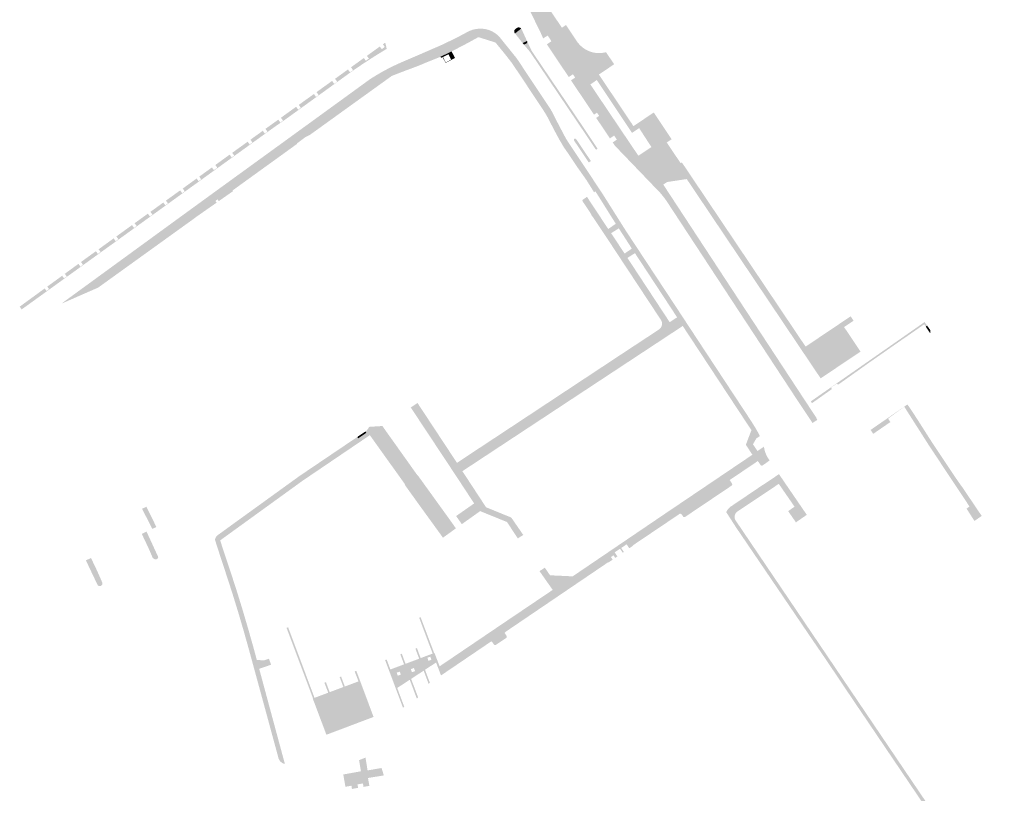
# Model space of a CAD drawing. Header units: inches. Extents: x 83219 to 84793, y 445831 to 447244.
# Tile 10 of 17: x 83554 to 83856, y 446678 to 446915. Entities that reach past the tile are written whole.
import ezdxf

# ---------------------------------------------------------------- set-up
doc = ezdxf.new("R2010")
doc.units = ezdxf.units.IN
doc.header["$MEASUREMENT"] = 0

msp = doc.modelspace()

# ---------------------------------------------------------------- hatches: boundary and pattern name
for points in [[(83731.1, 446896.65), (83729.12, 446895.28), (83738.66, 446881.11), (83736.41, 446879.59), (83735.13, 446878.73), (83730.9, 446885.03), (83731.81, 446885.64), (83731.17, 446886.63), (83730.25, 446886.01), (83723.18, 446896.54), (83724.46, 446897.4), (83723.79, 446898.41), (83722.5, 446897.55), (83715.76, 446907.59), (83717.17, 446908.54), (83716.02, 446910.29), (83714.66, 446909.42), (83714.53, 446909.67), (83714.41, 446909.92), (83714.29, 446910.18), (83714.18, 446910.43), (83714.06, 446910.69), (83713.96, 446910.95), (83710.43, 446918.17), (83710.25, 446918.55), (83710.1, 446918.94), (83709.99, 446919.35), (83709.91, 446919.76), (83709.86, 446920.18), (83709.85, 446920.6), (83709.88, 446921.02), (83709.94, 446921.44), (83710.03, 446921.84), (83710.16, 446922.24), (83710.33, 446922.63), (83710.52, 446923), (83710.75, 446923.36), (83711, 446923.69), (83711.43, 446924.12), (83714.51, 446921.44), (83720.39, 446912.68), (83721.63, 446913.52), (83724.74, 446908.86), (83731.74, 446898.33), (83730.53, 446897.51), (83731.1, 446896.65)], [(83634.38, 446873.64), (83621.05, 446864.02), (83619.3, 446862.75), (83619.45, 446862.55), (83615.08, 446859.49), (83614.69, 446860.02), (83614.02, 446859.54), (83614.41, 446859.02), (83607.72, 446854.34), (83607.74, 446854.32), (83592.98, 446843.7), (83578.06, 446832.96), (83577.92, 446832.9), (83574.74, 446831.51), (83569.82, 446829.35), (83567.8, 446828.47), (83566.94, 446828.1), (83567.03, 446828.18), (83567.11, 446828.25), (83567.2, 446828.33), (83567.29, 446828.41), (83567.38, 446828.48), (83567.47, 446828.55), (83605.16, 446856.01), (83605.41, 446855.66), (83613.52, 446861.53), (83613.25, 446861.89), (83636.41, 446878.69), (83636.69, 446878.31), (83642.38, 446882.39), (83642.07, 446882.8), (83661.49, 446896.9), (83662.32, 446897.43), (83663.77, 446898.31), (83665.24, 446899.16), (83666.74, 446899.97), (83668.06, 446900.65), (83669.4, 446901.29), (83670.75, 446901.91), (83677.17, 446904.67), (83683.58, 446907.45), (83688.1, 446909.63), (83688.98, 446910.1), (83691.63, 446911.52), (83694.75, 446909.8), (83694.58, 446909.71), (83694.09, 446909.44), (83691.4, 446907.96), (83686.52, 446905.41), (83683.09, 446903.76), (83682.61, 446903.57), (83679.13, 446902.18), (83678.93, 446902.09), (83678.72, 446902), (83678.52, 446901.92), (83678.32, 446901.83), (83678.11, 446901.74), (83677.91, 446901.66), (83677.71, 446901.57), (83677.5, 446901.49), (83677.3, 446901.4), (83677.09, 446901.32), (83676.89, 446901.24), (83676.68, 446901.15), (83676.48, 446901.07), (83676.27, 446900.99), (83676.07, 446900.91), (83675.86, 446900.83), (83675.66, 446900.75), (83675.45, 446900.67), (83675.24, 446900.59), (83675.04, 446900.51), (83674.83, 446900.43), (83674.62, 446900.35), (83674.42, 446900.28), (83674.21, 446900.2), (83674, 446900.12), (83673.79, 446900.05), (83673.59, 446899.97), (83673.38, 446899.9), (83673.17, 446899.82), (83673.01, 446899.77), (83673.01, 446899.77), (83671.03, 446899.01), (83668.18, 446897.91), (83663.74, 446894.71), (83659.79, 446891.87), (83655.59, 446888.85), (83651.4, 446885.83), (83647.21, 446882.81), (83643.01, 446879.79), (83641.65, 446879.12), (83639.22, 446877.29), (83638.93, 446876.93), (83634.38, 446873.64)], [(83700.98, 446910.09), (83701.4, 446909.64), (83700.01, 446908.15), (83694.75, 446909.8), (83691.63, 446911.52), (83692.27, 446911.8), (83692.93, 446912.04), (83693.61, 446912.21), (83694.3, 446912.33), (83695.05, 446912.4), (83695.8, 446912.39), (83696.56, 446912.32), (83697.3, 446912.18), (83697.88, 446912.01), (83698.45, 446911.8), (83699, 446911.54), (83699.52, 446911.24), (83700.04, 446910.9), (83700.53, 446910.52), (83700.98, 446910.09)], [(83707.89, 446912.42), (83705.99, 446910.94), (83705.94, 446911.01), (83705.9, 446911.07), (83705.86, 446911.14), (83705.83, 446911.21), (83705.8, 446911.28), (83705.78, 446911.36), (83705.76, 446911.44), (83705.76, 446911.52), (83705.75, 446911.59), (83705.76, 446911.67), (83705.77, 446911.75), (83705.79, 446911.83), (83705.82, 446911.91), (83705.85, 446911.98), (83705.89, 446912.05), (83705.93, 446912.12), (83705.98, 446912.18), (83706.04, 446912.24), (83706.1, 446912.3), (83706.16, 446912.34), (83706.72, 446912.72), (83706.82, 446912.75), (83706.92, 446912.77), (83707.02, 446912.78), (83707.12, 446912.78), (83707.22, 446912.77), (83707.32, 446912.75), (83707.42, 446912.72), (83707.51, 446912.69), (83707.59, 446912.65), (83707.67, 446912.6), (83707.75, 446912.55), (83707.82, 446912.49), (83707.89, 446912.42), (83707.89, 446912.42)], [(83708.05, 446912.18), (83709.67, 446908.61), (83708.34, 446907.98), (83705.99, 446910.94), (83707.89, 446912.42), (83707.92, 446912.38), (83707.95, 446912.35), (83707.98, 446912.31), (83708, 446912.27), (83708.03, 446912.22), (83708.05, 446912.18), (83708.05, 446912.18)], [(83561.11, 446832.31), (83561.64, 446832.7), (83562.19, 446831.94), (83562.98, 446832.51), (83562.42, 446833.26), (83567, 446836.59), (83567.59, 446835.79), (83568.4, 446836.37), (83567.81, 446837.19), (83571.99, 446840.23), (83572.6, 446839.4), (83573.38, 446839.98), (83572.78, 446840.81), (83577.36, 446844.12), (83577.96, 446843.28), (83578.78, 446843.89), (83578.19, 446844.72), (83582.8, 446848.05), (83583.41, 446847.21), (83584.25, 446847.8), (83583.63, 446848.65), (83588.44, 446852.13), (83589.06, 446851.28), (83589.86, 446851.85), (83589.24, 446852.71), (83593.3, 446855.64), (83593.92, 446854.78), (83594.71, 446855.34), (83594.09, 446856.2), (83598.05, 446859.06), (83598.67, 446858.2), (83599.47, 446858.78), (83598.85, 446859.64), (83603.21, 446862.78), (83603.81, 446861.94), (83604.62, 446862.5), (83604.01, 446863.35), (83608.27, 446866.43), (83608.87, 446865.6), (83609.67, 446866.17), (83609.07, 446867), (83612.97, 446869.82), (83613.57, 446868.98), (83614.61, 446869.74), (83614.01, 446870.57), (83618.41, 446873.75), (83619.02, 446872.9), (83619.82, 446873.46), (83619.2, 446874.31), (83623.93, 446877.72), (83624.54, 446876.87), (83625.38, 446877.49), (83624.78, 446878.33), (83628.59, 446881.07), (83629.2, 446880.22), (83629.99, 446880.83), (83629.4, 446881.66), (83633.33, 446884.48), (83633.98, 446883.58), (83634.77, 446884.19), (83634.14, 446885.07), (83638.81, 446888.43), (83639.45, 446887.54), (83640.25, 446888.13), (83639.62, 446889.01), (83644.27, 446892.35), (83644.92, 446891.46), (83645.73, 446892.02), (83645.07, 446892.93), (83649.85, 446896.37), (83650.49, 446895.48), (83651.41, 446896.13), (83650.76, 446897.02), (83654.72, 446899.88), (83655.34, 446899.02), (83656.27, 446899.66), (83655.66, 446900.56), (83659.62, 446903.41), (83660.2, 446902.53), (83661.14, 446903.23), (83660.53, 446904.06), (83664.5, 446906.92), (83665.1, 446906.11), (83666, 446906.79), (83665.47, 446907.62), (83666.09, 446908.07), (83666.22, 446907.89), (83666.62, 446906.21), (83664.68, 446905.03), (83662.75, 446903.83), (83660.84, 446902.61), (83658.97, 446901.37), (83657.12, 446900.12), (83655.28, 446898.83), (83634.88, 446884.09), (83632.2, 446882.26), (83561.75, 446831.43), (83561.11, 446832.31)], [(83701.4, 446909.64), (83706.35, 446903.5), (83706.94, 446902.67), (83716.9, 446887.68), (83717.42, 446886.78), (83718.31, 446884.99), (83719.65, 446882.42), (83721.57, 446878.78), (83722.65, 446877.07), (83726.47, 446871.34), (83724.87, 446870.27), (83722.21, 446874.26), (83721.06, 446875.89), (83719.54, 446878.46), (83718.03, 446881.28), (83715.72, 446885.72), (83714.79, 446887.22), (83712.05, 446891.35), (83707.25, 446898.59), (83704.9, 446902.04), (83703.27, 446904.15), (83700.01, 446908.15), (83701.4, 446909.64)], [(83709.67, 446908.61), (83709.7, 446908.53), (83709.72, 446908.48), (83709.73, 446908.43), (83709.73, 446908.39), (83709.74, 446908.34), (83709.74, 446908.29), (83709.73, 446908.24), (83709.72, 446908.2), (83709.71, 446908.15), (83709.69, 446908.11), (83709.67, 446908.06), (83709.65, 446908.02), (83709.63, 446907.98), (83709.6, 446907.95), (83709.56, 446907.91), (83709.53, 446907.88), (83709.49, 446907.85), (83709.13, 446907.67), (83709.09, 446907.66), (83709.05, 446907.64), (83709.01, 446907.63), (83708.97, 446907.62), (83708.93, 446907.61), (83708.89, 446907.61), (83708.85, 446907.61), (83708.81, 446907.61), (83708.76, 446907.62), (83708.72, 446907.63), (83708.68, 446907.65), (83708.64, 446907.67), (83708.6, 446907.69), (83708.57, 446907.72), (83708.54, 446907.74), (83708.51, 446907.78), (83708.48, 446907.81), (83708.34, 446907.98), (83709.67, 446908.61), (83709.67, 446908.61)], [(83727.89, 446880.75), (83731.33, 446875.6), (83730.87, 446875.22), (83727.41, 446880.37), (83710.6, 446905.28), (83708.46, 446907.8), (83708.48, 446907.81), (83708.51, 446907.78), (83708.54, 446907.74), (83708.57, 446907.72), (83708.6, 446907.69), (83708.64, 446907.67), (83708.68, 446907.65), (83708.72, 446907.63), (83708.76, 446907.62), (83708.81, 446907.61), (83708.85, 446907.61), (83708.89, 446907.61), (83708.93, 446907.61), (83708.97, 446907.62), (83709.01, 446907.63), (83709.05, 446907.64), (83709.09, 446907.66), (83709.13, 446907.67), (83709.49, 446907.85), (83709.53, 446907.88), (83709.56, 446907.91), (83709.6, 446907.95), (83709.63, 446907.98), (83709.65, 446908.02), (83709.67, 446908.06), (83709.69, 446908.11), (83709.71, 446908.15), (83709.72, 446908.2), (83709.73, 446908.24), (83709.74, 446908.29), (83709.74, 446908.34), (83709.73, 446908.39), (83709.73, 446908.43), (83709.72, 446908.48), (83709.7, 446908.53), (83709.67, 446908.61), (83711.1, 446905.59), (83727.89, 446880.75)], [(83733.92, 446905.19), (83735.79, 446902.42), (83736.42, 446901.48), (83736.34, 446901.43), (83736.33, 446901.42), (83735.41, 446900.8), (83732.57, 446898.89), (83731.74, 446898.33), (83724.74, 446908.86), (83724.76, 446908.87), (83725.16, 446908.27), (83725.62, 446907.7), (83726.12, 446907.18), (83726.66, 446906.7), (83727.25, 446906.27), (83727.87, 446905.9), (83728.52, 446905.58), (83729.2, 446905.32), (83729.86, 446905.13), (83730.53, 446905), (83731.21, 446904.92), (83731.89, 446904.9), (83732.58, 446904.94), (83733.25, 446905.04), (83733.92, 446905.19)], [(83684.8, 446904.59), (83684.98, 446904.26), (83683.9, 446903.71), (83684.75, 446902.04), (83685.85, 446902.62), (83685.9, 446902.53), (83684.69, 446901.88), (83683.76, 446903.68), (83683.32, 446903.44), (83683.09, 446903.76), (83684.8, 446904.59)], [(83686.52, 446905.41), (83687.58, 446903.42), (83685.9, 446902.53), (83685.85, 446902.62), (83686.41, 446902.91), (83685.54, 446904.55), (83684.98, 446904.26), (83684.8, 446904.59), (83686.52, 446905.41)], [(83737.38, 446889.91), (83739.3, 446887.05), (83739.91, 446886.14), (83741.83, 446883.28), (83742.35, 446882.49), (83743.18, 446883.05), (83743.29, 446883.13), (83743.9, 446882.19), (83744.09, 446881.89), (83741.91, 446880.44), (83731.1, 446896.65), (83730.53, 446897.51), (83731.74, 446898.33), (83732.29, 446897.51), (83734.2, 446894.66), (83734.84, 446893.7), (83736.76, 446890.84), (83737.38, 446889.91), (83737.38, 446889.91)], [(83749.41, 446885.44), (83746.21, 446883.31), (83744.57, 446882.21), (83744.09, 446881.89), (83743.9, 446882.19), (83743.29, 446883.13), (83746.02, 446884.96), (83746.98, 446885.6), (83748.58, 446886.68), (83749.2, 446885.75), (83749.41, 446885.44), (83749.41, 446885.44)], [(83749.41, 446885.44), (83754.05, 446878.48), (83752.56, 446877.48), (83753, 446876.83), (83751.73, 446876.01), (83749.98, 446874.83), (83749.07, 446874.19), (83747.86, 446876.07), (83744.09, 446881.89), (83744.57, 446882.21), (83746.21, 446883.31), (83749.41, 446885.44), (83749.41, 446885.44)], [(83642.07, 446882.8), (83642.38, 446882.39), (83636.69, 446878.31), (83636.41, 446878.69), (83642.07, 446882.8), (83642.07, 446882.8)], [(83738.66, 446881.11), (83743.86, 446873.4), (83745.14, 446874.25), (83751.5, 446864.56), (83774.51, 446829.5), (83795.22, 446797.97), (83798.43, 446793.1), (83798.77, 446792.36), (83798.51, 446792.2), (83797.3, 446791.4), (83796.09, 446793.27), (83792.74, 446798.27), (83775.66, 446824.27), (83752.9, 446858.92), (83752.55, 446859.45), (83752.18, 446859.98), (83751.8, 446860.5), (83751.39, 446861.03), (83750.97, 446861.54), (83750.53, 446862.05), (83741.64, 446871.3), (83736.62, 446876.52), (83735.97, 446877.49), (83737.26, 446878.35), (83736.41, 446879.59), (83738.66, 446881.11)], [(83724.25, 446878.61), (83724.29, 446878.62), (83724.33, 446878.63), (83724.38, 446878.63), (83724.42, 446878.63), (83724.47, 446878.63), (83724.51, 446878.62), (83724.56, 446878.61), (83724.6, 446878.6), (83724.64, 446878.58), (83724.68, 446878.55), (83724.72, 446878.53), (83724.75, 446878.5), (83724.78, 446878.46), (83724.81, 446878.43), (83724.84, 446878.39), (83729.29, 446871.77), (83728.62, 446871.35), (83724.17, 446878), (83724.15, 446878.03), (83724.13, 446878.06), (83724.12, 446878.09), (83724.1, 446878.12), (83724.09, 446878.16), (83724.08, 446878.19), (83724.08, 446878.22), (83724.07, 446878.25), (83724.07, 446878.29), (83724.07, 446878.32), (83724.08, 446878.35), (83724.09, 446878.38), (83724.1, 446878.42), (83724.11, 446878.45), (83724.13, 446878.48), (83724.15, 446878.51), (83724.17, 446878.54), (83724.19, 446878.57), (83724.22, 446878.59), (83724.25, 446878.61), (83724.25, 446878.61)], [(83756.83, 446871.13), (83755.87, 446870.48), (83758.7, 446866.26), (83752.66, 446865.34), (83751.5, 446864.56), (83745.14, 446874.25), (83747.86, 446876.07), (83749.07, 446874.19), (83749.98, 446874.83), (83751.73, 446876.01), (83753, 446876.83), (83756.83, 446871.13), (83756.83, 446871.13)], [(83726.47, 446871.34), (83729.38, 446866.97), (83732.57, 446862.18), (83740.05, 446850.33), (83755.64, 446826.69), (83762.01, 446816.99), (83778.24, 446792.36), (83779.64, 446790.15), (83780.84, 446788.04), (83781.16, 446787.41), (83780.04, 446786.65), (83779.02, 446784.87), (83780.4, 446782.8), (83780.44, 446782.75), (83778.85, 446781.67), (83776.84, 446784.73), (83778.55, 446789.2), (83775.75, 446793.45), (83757.47, 446821.18), (83755.74, 446823.83), (83754.43, 446825.84), (83742.8, 446843.53), (83741.85, 446844.92), (83737.85, 446851.13), (83736.92, 446852.53), (83730.68, 446862.48), (83730.26, 446862.21), (83727.89, 446865.99), (83724.87, 446870.27), (83726.47, 446871.34)], [(83756.83, 446871.13), (83757.2, 446871.37), (83795.18, 446814.85), (83796.97, 446816.05), (83797.86, 446814.72), (83794.74, 446812.63), (83758.7, 446866.26), (83755.87, 446870.48), (83756.83, 446871.13), (83756.83, 446871.13)], [(83613.52, 446861.53), (83605.41, 446855.66), (83605.16, 446856.01), (83608.15, 446858.18), (83613.25, 446861.89), (83613.52, 446861.53), (83613.52, 446861.53)], [(83742.8, 446843.53), (83740.5, 446842.06), (83753.47, 446822.34), (83755.74, 446823.83), (83757.47, 446821.18), (83755.21, 446819.69), (83754.78, 446819.81), (83751.21, 446820.77), (83750.19, 446820.1), (83750.33, 446820.21), (83750.47, 446820.34), (83750.6, 446820.47), (83750.71, 446820.61), (83750.81, 446820.77), (83750.9, 446820.93), (83750.97, 446821.1), (83751.03, 446821.28), (83751.08, 446821.46), (83751.11, 446821.64), (83751.12, 446821.82), (83751.11, 446822.01), (83751.09, 446822.19), (83751.06, 446822.37), (83751.01, 446822.55), (83750.94, 446822.72), (83750.86, 446822.89), (83750.77, 446823.05), (83741.43, 446837.2), (83738.45, 446841.71), (83735.48, 446846.22), (83732.38, 446850.91), (83730.03, 446854.4), (83729.4, 446855.24), (83729.4, 446855.28), (83729.4, 446855.32), (83729.39, 446855.36), (83729.38, 446855.4), (83729.37, 446855.44), (83729.36, 446855.47), (83729.34, 446855.51), (83729.32, 446855.55), (83727.26, 446858.66), (83726.78, 446859.33), (83726.76, 446859.37), (83726.74, 446859.4), (83726.72, 446859.44), (83726.71, 446859.48), (83726.7, 446859.52), (83726.7, 446859.56), (83726.69, 446859.6), (83726.7, 446859.64), (83726.7, 446859.68), (83726.71, 446859.72), (83726.72, 446859.76), (83726.74, 446859.8), (83726.76, 446859.84), (83726.78, 446859.87), (83726.8, 446859.91), (83726.83, 446859.94), (83726.86, 446859.97), (83726.89, 446859.99), (83727.61, 446860.46), (83728.07, 446860.81), (83734.6, 446850.93), (83736.92, 446852.53), (83737.85, 446851.13), (83735.49, 446849.65), (83739.63, 446843.4), (83741.85, 446844.92), (83742.8, 446843.53), (83742.8, 446843.53)], [(83553.96, 446827.1), (83555.07, 446827.91), (83555.23, 446828.03), (83561.11, 446832.31), (83561.75, 446831.43), (83555.81, 446827.15), (83555.64, 446827.03), (83554.57, 446826.26), (83553.96, 446827.1)], [(83809.91, 446822.81), (83806.99, 446820.85), (83797.86, 446814.72), (83796.97, 446816.05), (83798.01, 446816.75), (83800.34, 446818.31), (83800.92, 446818.7), (83803.25, 446820.27), (83803.86, 446820.67), (83806.18, 446822.24), (83809.02, 446824.14), (83809.91, 446822.81), (83809.91, 446822.81)], [(83752.18, 446817.69), (83689.84, 446776.63), (83697.1, 446765.56), (83704.84, 446762.4), (83706.18, 446760.46), (83708.52, 446757.07), (83706.86, 446755.99), (83703.53, 446761.03), (83695.29, 446764.37), (83689.66, 446760.37), (83687.92, 446762.86), (83693.45, 446766.73), (83687.82, 446775.3), (83687.66, 446775.54), (83688.1, 446779.3), (83688.18, 446779.18), (83689.92, 446780.33), (83695.55, 446784.06), (83702.17, 446788.42), (83737.89, 446812.01), (83744.57, 446816.41), (83750.19, 446820.1), (83751.21, 446820.77), (83754.78, 446819.81), (83755.21, 446819.69), (83752.18, 446817.69), (83752.18, 446817.69)], [(83807.07, 446820.73), (83812.05, 446813.32), (83799.8, 446805.11), (83794.83, 446812.5), (83794.74, 446812.63), (83797.86, 446814.72), (83806.99, 446820.85), (83807.07, 446820.73), (83807.07, 446820.73)], [(83814.9, 446810.08), (83807.14, 446804.56), (83805.12, 446803.15), (83804.97, 446803.37), (83804.96, 446803.38), (83804.95, 446803.4), (83804.94, 446803.41), (83804.93, 446803.42), (83804.91, 446803.43), (83804.9, 446803.44), (83804.88, 446803.45), (83804.86, 446803.45), (83804.85, 446803.46), (83804.83, 446803.46), (83804.81, 446803.46), (83804.79, 446803.46), (83804.78, 446803.46), (83804.76, 446803.45), (83804.74, 446803.45), (83804.73, 446803.44), (83804.71, 446803.43), (83804.7, 446803.42), (83803.12, 446802.38), (83803.11, 446802.37), (83803.1, 446802.36), (83803.09, 446802.35), (83803.08, 446802.34), (83803.07, 446802.32), (83803.06, 446802.31), (83803.05, 446802.3), (83803.05, 446802.28), (83803.04, 446802.27), (83803.04, 446802.25), (83803.04, 446802.23), (83803.04, 446802.22), (83803.04, 446802.2), (83803.04, 446802.18), (83803.05, 446802.17), (83803.05, 446802.15), (83803.06, 446802.14), (83803.07, 446802.12), (83803.08, 446802.11), (83803.09, 446802.09), (83803.26, 446801.83), (83799.44, 446799.12), (83799.03, 446798.83), (83797.69, 446797.88), (83797.15, 446797.5), (83796.78, 446798.03), (83798.67, 446799.35), (83831.69, 446822.38), (83832.49, 446821.26), (83832.07, 446820.97), (83831.58, 446821.69), (83825.7, 446817.59), (83824.94, 446817.09), (83816.22, 446811), (83814.9, 446810.08), (83814.9, 446810.08)], [(83832.49, 446821.26), (83833.5, 446819.84), (83833.43, 446818.95), (83832.07, 446820.97), (83832.49, 446821.26), (83832.49, 446821.26)], [(83677.66, 446795.13), (83687.04, 446780.91), (83688.1, 446779.3), (83687.66, 446775.54), (83673.99, 446796.18), (83676.06, 446797.56), (83677.66, 446795.13)], [(83843.34, 446771.62), (83848.23, 446764.38), (83849.24, 446762.89), (83847.62, 446761.78), (83847, 446761.37), (83844.58, 446765.14), (83845.49, 446765.78), (83836.1, 446779.92), (83834.85, 446781.79), (83833.25, 446784.21), (83825.47, 446796.4), (83820.49, 446792.76), (83821.2, 446791.69), (83820.25, 446791.05), (83815.95, 446788.09), (83815.86, 446788.22), (83815.13, 446789.28), (83826.35, 446797.04), (83826.43, 446797.1), (83826.79, 446796.6), (83829.18, 446793), (83834.34, 446784.91), (83841.03, 446774.9), (83842.47, 446772.82), (83843.34, 446771.62), (83843.34, 446771.62)], [(83665.33, 446790.41), (83676.07, 446775.32), (83676.15, 446775.35), (83686.09, 446761.57), (83687.85, 446759.08), (83683.88, 446756.22), (83676.69, 446766.14), (83676.31, 446766.66), (83675.54, 446767.73), (83672.12, 446772.51), (83672.25, 446772.57), (83661.38, 446787.75), (83661.3, 446787.66), (83661.33, 446787.6), (83640.79, 446773.69), (83615.49, 446755.39), (83619.43, 446743.46), (83620.66, 446739.66), (83622.45, 446733.84), (83624.15, 446728.07), (83625.79, 446722.25), (83626.76, 446718.66), (83627.47, 446716), (83635.36, 446686.81), (83635.14, 446686.87), (83634.91, 446686.94), (83634.7, 446687.04), (83634.5, 446687.15), (83634.3, 446687.28), (83634.12, 446687.43), (83633.96, 446687.59), (83633.82, 446687.75), (83633.7, 446687.92), (83633.59, 446688.1), (83633.5, 446688.29), (83633.42, 446688.49), (83633.36, 446688.69), (83633.32, 446688.89), (83624.34, 446721.84), (83622.7, 446727.66), (83621.02, 446733.4), (83619.22, 446739.22), (83618, 446743), (83614.71, 446753.04), (83613.91, 446755.55), (83613.93, 446755.71), (83613.96, 446755.86), (83614, 446756.01), (83614.06, 446756.16), (83614.13, 446756.3), (83614.21, 446756.44), (83614.3, 446756.58), (83614.41, 446756.71), (83614.53, 446756.83), (83614.65, 446756.93), (83620.58, 446761.23), (83639.78, 446775.1), (83644.01, 446777.96), (83657.58, 446787.12), (83657.86, 446786.71), (83660.35, 446788.39), (83660.07, 446788.8), (83660.27, 446788.96), (83660.47, 446789.13), (83660.64, 446789.32), (83660.8, 446789.53), (83660.94, 446789.75), (83661.07, 446789.98), (83661.17, 446790.22), (83665.45, 446790.5), (83665.33, 446790.41)], [(83660.07, 446788.8), (83660.35, 446788.39), (83657.86, 446786.71), (83657.58, 446787.12), (83660.07, 446788.8), (83660.07, 446788.8)], [(83736.23, 446750.81), (83735.45, 446750.28), (83735.95, 446749.48), (83734.76, 446748.67), (83734.64, 446748.67), (83734.5, 446748.63), (83703.22, 446727.42), (83702.89, 446727.16), (83702.83, 446727.05), (83702.84, 446726.91), (83703.4, 446726.11), (83703.42, 446726.08), (83703.44, 446726.04), (83703.45, 446726), (83703.46, 446725.95), (83703.47, 446725.91), (83703.47, 446725.87), (83703.47, 446725.82), (83703.47, 446725.78), (83703.46, 446725.73), (83703.45, 446725.69), (83703.43, 446725.64), (83703.41, 446725.6), (83703.38, 446725.57), (83703.36, 446725.53), (83703.33, 446725.5), (83703.29, 446725.47), (83703.22, 446725.42), (83702.18, 446724.72), (83701.05, 446723.95), (83700.16, 446723.36), (83697.79, 446726.86), (83702.06, 446729.75), (83717.56, 446740.2), (83714.91, 446743.97), (83713.51, 446745.96), (83715.15, 446747.01), (83716.75, 446744.68), (83723.69, 446744.36), (83751.92, 446763.5), (83778.85, 446781.67), (83780.44, 446782.75), (83780.4, 446782.8), (83782.4, 446784.16), (83782.54, 446783.3), (83782.69, 446782.78), (83782.86, 446782.26), (83783.07, 446781.76), (83783.27, 446781.34), (83783.49, 446780.92), (83783.73, 446780.52), (83784.14, 446779.92), (83783.07, 446779.15), (83782.41, 446778.69), (83782.04, 446778.42), (83782, 446778.4), (83781.95, 446778.38), (83781.91, 446778.37), (83781.87, 446778.36), (83781.82, 446778.35), (83781.77, 446778.35), (83781.73, 446778.35), (83781.68, 446778.35), (83781.64, 446778.36), (83781.6, 446778.38), (83781.55, 446778.39), (83781.52, 446778.41), (83781.48, 446778.43), (83781.44, 446778.46), (83781.41, 446778.49), (83781.38, 446778.52), (83781.35, 446778.55), (83780.52, 446779.74), (83771.88, 446773.91), (83772.57, 446772.88), (83772.59, 446772.85), (83772.61, 446772.81), (83772.62, 446772.77), (83772.64, 446772.73), (83772.65, 446772.69), (83772.65, 446772.64), (83772.65, 446772.6), (83772.65, 446772.56), (83772.64, 446772.51), (83772.63, 446772.47), (83772.62, 446772.43), (83772.6, 446772.39), (83772.58, 446772.35), (83772.56, 446772.32), (83772.54, 446772.28), (83772.51, 446772.25), (83772.47, 446772.22), (83772.44, 446772.2), (83771.51, 446771.54), (83758.19, 446762.59), (83758.16, 446762.57), (83758.12, 446762.55), (83758.08, 446762.54), (83758.05, 446762.53), (83758.01, 446762.53), (83757.97, 446762.52), (83757.93, 446762.53), (83757.89, 446762.53), (83757.85, 446762.54), (83757.82, 446762.55), (83757.78, 446762.56), (83757.74, 446762.58), (83757.71, 446762.6), (83757.68, 446762.62), (83757.65, 446762.65), (83757.62, 446762.68), (83757.61, 446762.7), (83757.11, 446763.4), (83756.97, 446763.5), (83756.82, 446763.55), (83756.67, 446763.56), (83756.51, 446763.53), (83756.38, 446763.45), (83756.3, 446763.38), (83742.33, 446753.97), (83742.23, 446753.85), (83742.16, 446753.73), (83741.06, 446752.98), (83740.24, 446754.19), (83738.59, 446753.07), (83739.41, 446751.85), (83739.06, 446751.61), (83738.23, 446752.83), (83736.57, 446751.71), (83737.41, 446750.48), (83736.74, 446750.02), (83736.23, 446750.81)], [(83770.82, 446764.05), (83771, 446764.41), (83771.22, 446764.75), (83771.46, 446765.07), (83771.74, 446765.37), (83772.03, 446765.64), (83772.35, 446765.88), (83772.7, 446766.09), (83773.13, 446766.39), (83773.92, 446766.92), (83780.92, 446771.65), (83785.27, 446774.54), (83785.93, 446774.99), (83787, 446775.73), (83788.22, 446773.94), (83795.55, 446763.23), (83795.47, 446763.18), (83793.92, 446762.11), (83792.21, 446760.93), (83789.83, 446764.36), (83791.79, 446765.73), (83786.95, 446772.74), (83782.68, 446769.87), (83774.24, 446764.23), (83774.1, 446764.12), (83773.97, 446763.99), (83773.85, 446763.86), (83773.74, 446763.71), (83773.65, 446763.55), (83773.57, 446763.39), (83773.51, 446763.22), (83773.46, 446763.05), (83773.44, 446762.95), (83773.42, 446762.86), (83773.41, 446762.76), (83772.31, 446761.75), (83770.82, 446764.05)], [(83592.86, 446765.73), (83593.76, 446763.91), (83595.91, 446759.51), (83595.68, 446759.4), (83595.27, 446759.2), (83594.66, 446758.92), (83591.54, 446765.07), (83592.61, 446765.6), (83592.86, 446765.73), (83592.86, 446765.73)], [(83772.31, 446761.75), (83773.41, 446762.76), (83773.4, 446762.57), (83773.41, 446762.38), (83773.43, 446762.18), (83773.48, 446762), (83773.54, 446761.81), (83773.62, 446761.64), (83804.51, 446715.99), (83803.92, 446715.63), (83803.67, 446715.48), (83800.93, 446719.55), (83796.42, 446726.14), (83773.93, 446759.24), (83772.31, 446761.75)], [(83592.9, 446758.08), (83596.47, 446750.33), (83596.47, 446750.26), (83596.46, 446750.2), (83596.44, 446750.13), (83596.42, 446750.07), (83596.4, 446750.01), (83596.36, 446749.95), (83596.33, 446749.9), (83596.29, 446749.84), (83596.24, 446749.79), (83596.2, 446749.75), (83596.14, 446749.71), (83596.09, 446749.67), (83596.03, 446749.64), (83595.97, 446749.61), (83595.91, 446749.59), (83595.84, 446749.58), (83595.78, 446749.57), (83595.71, 446749.56), (83595.65, 446749.56), (83595.58, 446749.57), (83595.52, 446749.58), (83595.45, 446749.6), (83595.39, 446749.62), (83595.33, 446749.65), (83595.27, 446749.68), (83595.22, 446749.72), (83594.81, 446750.02), (83593.53, 446752.96), (83591.44, 446757.39), (83592.9, 446758.08), (83592.9, 446758.08)], [(83575.85, 446749.99), (83577.31, 446746.95), (83578.75, 446743.77), (83579.33, 446742.4), (83579.35, 446742.33), (83579.35, 446742.26), (83579.36, 446742.19), (83579.36, 446742.12), (83579.35, 446742.05), (83579.33, 446741.98), (83579.31, 446741.91), (83579.28, 446741.85), (83579.25, 446741.78), (83579.22, 446741.72), (83579.17, 446741.67), (83579.13, 446741.61), (83579.08, 446741.57), (83579.02, 446741.52), (83578.96, 446741.48), (83578.9, 446741.45), (83578.84, 446741.42), (83578.77, 446741.4), (83578.7, 446741.38), (83578.63, 446741.37), (83578.56, 446741.37), (83578.49, 446741.37), (83578.42, 446741.38), (83578.35, 446741.39), (83578.28, 446741.41), (83578.22, 446741.44), (83578.15, 446741.47), (83578.09, 446741.51), (83578.04, 446741.55), (83577.98, 446741.59), (83577.94, 446741.64), (83577.89, 446741.7), (83577.85, 446741.76), (83577.82, 446741.82), (83574.29, 446749.25), (83575.85, 446749.99), (83575.85, 446749.99)], [(83677.01, 446731.84), (83680.63, 446722.26), (83681.16, 446720.85), (83681.27, 446720.87), (83682.85, 446716.75), (83683.76, 446714.28), (83683.28, 446713.96), (83682.14, 446716.95), (83681.76, 446717.92), (83680.73, 446720.66), (83679.55, 446723.72), (83676.57, 446731.68), (83677.01, 446731.84), (83677.01, 446731.84)], [(83636.35, 446728.73), (83643.31, 446710.15), (83644.45, 446707.08), (83648.67, 446695.97), (83648.1, 446695.77), (83643.91, 446706.88), (83643.99, 446706.91), (83642.6, 446710.63), (83639.16, 446719.79), (83635.88, 446728.56), (83636.35, 446728.73), (83636.35, 446728.73)], [(83698.53, 446724.29), (83683.76, 446714.28), (83682.85, 446716.75), (83697.79, 446726.86), (83700.16, 446723.36), (83700.12, 446723.34), (83700.08, 446723.32), (83700.04, 446723.3), (83699.99, 446723.29), (83699.95, 446723.28), (83699.91, 446723.28), (83699.86, 446723.28), (83699.82, 446723.29), (83699.77, 446723.3), (83699.73, 446723.31), (83699.7, 446723.32), (83699.66, 446723.34), (83699.62, 446723.36), (83699.59, 446723.39), (83699.56, 446723.41), (83699.53, 446723.44), (83699.5, 446723.47), (83698.99, 446724.22), (83698.96, 446724.27), (83698.88, 446724.34), (83698.78, 446724.37), (83698.68, 446724.37), (83698.58, 446724.34), (83698.53, 446724.29)], [(83672.39, 446717.53), (83674.11, 446712.9), (83674.47, 446711.94), (83676.27, 446707.17), (83675.96, 446706.98), (83675.83, 446706.89), (83674.05, 446711.69), (83673.66, 446712.63), (83671.93, 446717.36), (83670.8, 446720.44), (83671.25, 446720.61), (83672.39, 446717.53), (83672.39, 446717.53)], [(83677.03, 446719.28), (83678.37, 446715.7), (83678.73, 446714.72), (83679.87, 446711.67), (83679.46, 446711.39), (83678.32, 446714.45), (83677.95, 446715.42), (83676.57, 446719.1), (83675.42, 446722.17), (83675.89, 446722.35), (83677.03, 446719.28), (83677.03, 446719.28)], [(83679.42, 446718.48), (83677.73, 446717.41), (83677.03, 446719.28), (83680.73, 446720.66), (83681.14, 446719.58), (83680.25, 446719.01), (83679.99, 446719.71), (83679.09, 446719.37), (83679.42, 446718.48)], [(83630.48, 446719.07), (83631.12, 446717.24), (83627.47, 446716), (83626.76, 446718.66), (83629.06, 446718.62), (83630.48, 446719.07), (83630.48, 446719.07)], [(83667.74, 446715.79), (83669.85, 446710.11), (83670.2, 446709.14), (83672.01, 446704.32), (83671.61, 446704.05), (83667.54, 446714.91), (83667.27, 446715.62), (83666.12, 446718.68), (83666.59, 446718.86), (83667.74, 446715.79), (83667.74, 446715.79)], [(83671.93, 446717.36), (83672.75, 446715.12), (83670.81, 446714.6), (83670.63, 446715.12), (83669.67, 446714.81), (83669.84, 446714.34), (83668.42, 446713.96), (83667.74, 446715.79), (83671.93, 446717.36)], [(83677.31, 446717.14), (83675.14, 446715.76), (83674.96, 446716.23), (83674.02, 446715.91), (83674.16, 446715.5), (83673.24, 446715.25), (83672.39, 446717.53), (83676.57, 446719.1), (83677.31, 446717.14)], [(83681.76, 446717.92), (83678.37, 446715.7), (83677.73, 446717.41), (83679.42, 446718.48), (83679.44, 446718.42), (83680.32, 446718.8), (83680.25, 446719.01), (83681.14, 446719.58), (83681.76, 446717.92)], [(83658.43, 446712.31), (83662.58, 446701.22), (83662.15, 446701.06), (83657.95, 446712.13), (83656.79, 446715.19), (83657.28, 446715.37), (83658.43, 446712.31), (83658.43, 446712.31)], [(83672.75, 446715.12), (83673.66, 446712.63), (83669.85, 446710.11), (83668.42, 446713.96), (83669.84, 446714.34), (83670, 446713.87), (83670.95, 446714.2), (83670.81, 446714.6), (83672.75, 446715.12)], [(83677.95, 446715.42), (83674.11, 446712.9), (83673.24, 446715.25), (83674.16, 446715.5), (83674.35, 446714.96), (83675.32, 446715.28), (83675.14, 446715.76), (83677.31, 446717.14), (83677.95, 446715.42)], [(83805.99, 446712.03), (83803.67, 446715.48), (83803.92, 446715.63), (83804.51, 446715.99), (83855.25, 446641.01), (83856.17, 446639.49), (83855.98, 446639.36), (83855.38, 446638.95), (83812, 446703.12), (83810.48, 446705.33), (83810.46, 446705.37), (83805.99, 446712.03)], [(83649.11, 446708.83), (83653.28, 446697.71), (83652.88, 446697.56), (83648.66, 446708.66), (83647.49, 446711.71), (83647.96, 446711.89), (83649.11, 446708.83), (83649.11, 446708.83)], [(83653.76, 446710.56), (83657.92, 446699.47), (83657.51, 446699.31), (83653.32, 446710.4), (83652.16, 446713.46), (83652.61, 446713.62), (83653.76, 446710.56), (83653.76, 446710.56)], [(83657.95, 446712.13), (83662.15, 446701.06), (83657.92, 446699.47), (83653.76, 446710.56), (83657.95, 446712.13), (83657.95, 446712.13)], [(83648.66, 446708.66), (83652.88, 446697.56), (83648.67, 446695.97), (83644.45, 446707.08), (83648.66, 446708.66), (83648.66, 446708.66)], [(83653.32, 446710.4), (83657.51, 446699.31), (83653.28, 446697.71), (83649.11, 446708.83), (83653.32, 446710.4), (83653.32, 446710.4)], [(83660.11, 446688.74), (83660.74, 446684.82), (83653.87, 446680.21), (83653.28, 446683.56), (83658.71, 446684.55), (83658.14, 446687.96), (83660.11, 446688.74), (83660.11, 446688.74)], [(83665.03, 446685.55), (83665.74, 446683.28), (83660.87, 446682.49), (83661.29, 446680.07), (83659.5, 446679.76), (83659.31, 446680.82), (83657.64, 446680.53), (83657.82, 446679.46), (83655.93, 446679.13), (83655.79, 446680.13), (83653.95, 446679.79), (83653.87, 446680.21), (83660.74, 446684.82), (83665.03, 446685.55)]]:
    msp.add_hatch(color=256).paths.add_polyline_path(points, flags=0)

doc.saveas('drawing.dxf')
